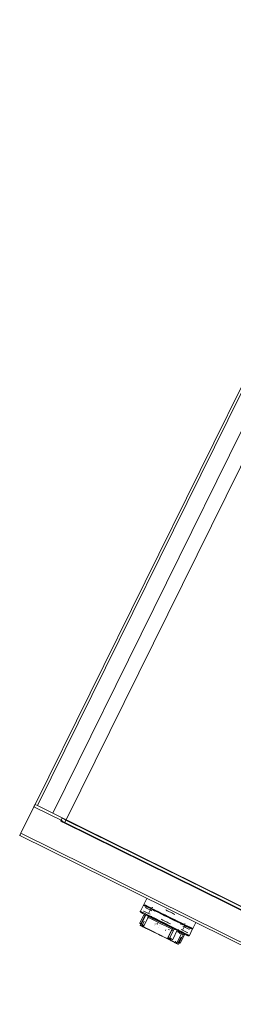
# Model space of a CAD drawing. Header units: metres. Extents: x 135583 to 135939, y 457896 to 458258.
# Tile 232 of 256: x 135799.749 to 135800.242, y 457921.037 to 457923.307. Entities that reach past the tile are written whole.
import ezdxf

# ---------------------------------------------------------------- set-up
doc = ezdxf.new("R2010")
doc.units = ezdxf.units.M
doc.layers.add('NIEUWE INSTALLATIE', color=250, linetype='Continuous', lineweight=0)

msp = doc.modelspace()

# ---------------------------------------------------------------- linework, layer by layer
at = {"layer": 'NIEUWE INSTALLATIE'}
for p, q in [((135802.4429, 457926.8765), (135799.7841, 457921.4978)), ((135799.7895, 457921.4951), (135802.4483, 457926.8738)), ((135799.8558, 457921.4623), (135802.5146, 457926.841)), ((135799.8251, 457921.4775), (135800.7114, 457923.2704)), ((135799.7815, 457921.4924), (135799.7513, 457921.4314)), ((135799.7815, 457921.4924), (135799.8478, 457921.4596)), ((135799.7895, 457921.4951), (135799.8251, 457921.4775)), ((135800.6312, 457921.079), (135799.8251, 457921.4775)), ((135799.8469, 457921.4667), (135799.8433, 457921.4596)), ((135799.8464, 457921.4658), (135799.8554, 457921.4614)), ((135799.8438, 457921.4605), (135799.8527, 457921.456)), ((135799.8484, 457921.4571), (135800.695, 457921.0386)), ((135799.8554, 457921.4614), (135799.8527, 457921.456)), ((135799.8527, 457921.456), (135800.6954, 457921.0395)), ((135800.6981, 457921.0449), (135799.8554, 457921.4614)), ((135799.7487, 457921.426), (135801.954, 457920.3359)), ((135799.7513, 457921.4314), (135801.9566, 457920.3413)), ((135800.0341, 457921.2654), (135800.0272, 457921.2516)), ((135800.0418, 457921.2811), (135800.0349, 457921.2672)), ((135800.0478, 457921.2598), (135800.0485, 457921.2594)), ((135800.0492, 457921.2591), (135800.0485, 457921.2594)), ((135800.0492, 457921.2591), (135800.05, 457921.2587)), ((135800.0259, 457921.224), (135800.0362, 457921.2449)), ((135800.0371, 457921.2411), (135800.0264, 457921.2196)), ((135800.0298, 457921.2221), (135800.0401, 457921.2429)), ((135800.0352, 457921.2169), (135800.0451, 457921.2371)), ((135800.0353, 457921.2176), (135800.0454, 457921.238)), ((135800.0458, 457921.2396), (135800.0445, 457921.2369)), ((135800.0445, 457921.2369), (135800.0449, 457921.2355)), ((135800.0453, 457921.2409), (135800.0449, 457921.24)), ((135800.0524, 457921.2586), (135800.0462, 457921.246)), ((135800.0475, 457921.2554), (135800.0507, 457921.2539)), ((135800.0507, 457921.2584), (135800.05, 457921.2587)), ((135800.0507, 457921.2583), (135800.0515, 457921.2579)), ((135800.0524, 457921.2575), (135800.0507, 457921.2539)), ((135800.0522, 457921.2576), (135800.0515, 457921.2579)), ((135800.0523, 457921.2576), (135800.0531, 457921.2572)), ((135800.0538, 457921.2568), (135800.0531, 457921.2571)), ((135800.0539, 457921.2568), (135800.0547, 457921.2563)), ((135800.0547, 457921.2569), (135800.0542, 457921.256)), ((135800.0542, 457921.256), (135800.0603, 457921.2514)), ((135800.0555, 457921.2559), (135800.0548, 457921.2563)), ((135800.0556, 457921.2559), (135800.0563, 457921.2556)), ((135800.0647, 457921.2514), (135800.0639, 457921.2518)), ((135800.0648, 457921.2514), (135800.0658, 457921.2509)), ((135800.0667, 457921.2504), (135800.0658, 457921.2508)), ((135800.0668, 457921.2504), (135800.0678, 457921.2499)), ((135800.0687, 457921.2494), (135800.0678, 457921.2499)), ((135800.0688, 457921.2494), (135800.0698, 457921.2489)), ((135800.0708, 457921.2484), (135800.0699, 457921.2489)), ((135800.0708, 457921.2484), (135800.0719, 457921.2478)), ((135800.0729, 457921.2474), (135800.072, 457921.2478)), ((135800.0729, 457921.2473), (135800.074, 457921.2468)), ((135800.075, 457921.2463), (135800.0741, 457921.2468)), ((135800.075, 457921.2463), (135800.0762, 457921.2458)), ((135800.0771, 457921.2453), (135800.0762, 457921.2457)), ((135800.0772, 457921.2452), (135800.0783, 457921.2447)), ((135800.0793, 457921.2442), (135800.0783, 457921.2447)), ((135800.0793, 457921.2442), (135800.0805, 457921.2436)), ((135800.0815, 457921.2431), (135800.0805, 457921.2436)), ((135800.0815, 457921.2431), (135800.0827, 457921.2425)), ((135800.0837, 457921.242), (135800.0827, 457921.2425)), ((135800.0837, 457921.242), (135800.0849, 457921.2414)), ((135800.0859, 457921.2409), (135800.0849, 457921.2414)), ((135800.031, 457921.2207), (135800.0347, 457921.2189)), ((135800.0358, 457921.2282), (135800.0312, 457921.2189)), ((135800.0356, 457921.2279), (135800.0314, 457921.2195)), ((135800.0961, 457921.2359), (135800.097, 457921.2354)), ((135800.0982, 457921.2348), (135800.0971, 457921.2354)), ((135800.0983, 457921.2348), (135800.0992, 457921.2343)), ((135800.1004, 457921.2338), (135800.0993, 457921.2343)), ((135800.1005, 457921.2337), (135800.1014, 457921.2333)), ((135800.1026, 457921.2327), (135800.1015, 457921.2332)), ((135800.1027, 457921.2327), (135800.1036, 457921.2322)), ((135800.1048, 457921.2316), (135800.1036, 457921.2322)), ((135800.1048, 457921.2316), (135800.1058, 457921.2311)), ((135800.1069, 457921.2305), (135800.1058, 457921.2311)), ((135800.107, 457921.2305), (135800.1079, 457921.2301)), ((135800.109, 457921.2295), (135800.1079, 457921.23)), ((135800.1091, 457921.2295), (135800.11, 457921.229)), ((135800.1111, 457921.2285), (135800.11, 457921.229)), ((135800.1112, 457921.2284), (135800.1121, 457921.228)), ((135800.1132, 457921.2275), (135800.1121, 457921.228)), ((135800.1132, 457921.2274), (135800.1141, 457921.227)), ((135800.1152, 457921.2265), (135800.1141, 457921.227)), ((135800.1152, 457921.2264), (135800.1161, 457921.226)), ((135800.1172, 457921.2255), (135800.1162, 457921.226)), ((135800.1172, 457921.2255), (135800.1181, 457921.225)), ((135800.1199, 457921.2219), (135800.1273, 457921.2199)), ((135800.1242, 457921.2075), (135800.1304, 457921.22)), ((135800.1264, 457921.2209), (135800.1257, 457921.2213)), ((135800.1264, 457921.2209), (135800.1272, 457921.2205)), ((135800.1281, 457921.2201), (135800.1272, 457921.2205)), ((135800.1295, 457921.2194), (135800.1278, 457921.2158)), ((135800.1281, 457921.2201), (135800.1288, 457921.2197)), ((135800.1297, 457921.2193), (135800.1289, 457921.2197)), ((135800.1297, 457921.2193), (135800.1304, 457921.2189)), ((135800.1313, 457921.2185), (135800.1305, 457921.2189)), ((135800.1309, 457921.2142), (135800.1327, 457921.2178)), ((135800.1313, 457921.2185), (135800.132, 457921.2182)), ((135800.1328, 457921.2178), (135800.132, 457921.2181)), ((135800.1328, 457921.2178), (135800.1334, 457921.2174)), ((135800.1342, 457921.2171), (135800.1335, 457921.2174)), ((135800.1479, 457921.2114), (135800.1548, 457921.2253)), ((135800.069, 457921.2136), (135800.0691, 457921.2136)), ((135800.086, 457921.2096), (135800.0861, 457921.2096)), ((135800.0868, 457921.2104), (135800.0867, 457921.2104)), ((135800.1001, 457921.2099), (135800.0902, 457921.1897)), ((135800.0905, 457921.1903), (135800.1006, 457921.2107)), ((135800.0922, 457921.2094), (135800.0922, 457921.2094)), ((135800.0948, 457921.1899), (135800.1051, 457921.2108)), ((135800.112, 457921.2074), (135800.1017, 457921.1866)), ((135800.1117, 457921.1791), (135800.1217, 457921.1993)), ((135800.1222, 457921.2), (135800.1121, 457921.1796)), ((135800.1211, 457921.1919), (135800.1151, 457921.1799)), ((135800.1152, 457921.1757), (135800.1258, 457921.1972)), ((135800.1166, 457921.2001), (135800.118, 457921.2005)), ((135800.118, 457921.2005), (135800.1193, 457921.2032)), ((135800.1191, 457921.1779), (135800.1294, 457921.1988)), ((135800.1202, 457921.2028), (135800.1207, 457921.2037)), ((135800.1401, 457921.1957), (135800.147, 457921.2096)), ((135800.0915, 457921.1908), (135800.0936, 457921.1897)), ((135800.1136, 457921.1799), (135800.1172, 457921.178))]:
    msp.add_line(p, q, dxfattribs=at)
at = {"layer": 'NIEUWE INSTALLATIE', "flags": 128}
for points in [[(135800.0354, 457921.2659), (135800.0354, 457921.2659), (135800.0353, 457921.2659), (135800.0353, 457921.266), (135800.0353, 457921.266), (135800.0352, 457921.266), (135800.0352, 457921.266), (135800.0352, 457921.2661), (135800.0351, 457921.2661), (135800.0351, 457921.2661), (135800.0351, 457921.2661), (135800.0351, 457921.2662), (135800.035, 457921.2662), (135800.035, 457921.2662), (135800.035, 457921.2663), (135800.035, 457921.2663), (135800.0349, 457921.2663), (135800.0349, 457921.2664), (135800.0349, 457921.2664), (135800.0349, 457921.2665), (135800.0349, 457921.2665), (135800.0349, 457921.2665), (135800.0349, 457921.2666), (135800.0349, 457921.2666), (135800.0349, 457921.2666), (135800.0348, 457921.2667), (135800.0348, 457921.2667), (135800.0348, 457921.2668), (135800.0348, 457921.2668), (135800.0348, 457921.2668), (135800.0348, 457921.2669), (135800.0348, 457921.2669), (135800.0349, 457921.267), (135800.0349, 457921.267), (135800.0349, 457921.267), (135800.0349, 457921.2671), (135800.0349, 457921.2671), (135800.0349, 457921.2672), (135800.0349, 457921.2672), (135800.0349, 457921.2672)], [(135800.0354, 457921.2659), (135800.0354, 457921.2659), (135800.0356, 457921.2658), (135800.0358, 457921.2657), (135800.0361, 457921.2655), (135800.0365, 457921.2654), (135800.037, 457921.2651), (135800.0376, 457921.2648), (135800.0382, 457921.2645), (135800.039, 457921.2641), (135800.0398, 457921.2637), (135800.0407, 457921.2633), (135800.0409, 457921.2632)], [(135800.0363, 457921.2654), (135800.036, 457921.2656), (135800.0357, 457921.2658), (135800.0355, 457921.2658), (135800.0354, 457921.2659), (135800.0354, 457921.2659)], [(135800.0354, 457921.2659), (135800.0354, 457921.2659), (135800.0356, 457921.2658), (135800.0358, 457921.2657), (135800.0361, 457921.2655)], [(135800.0409, 457921.2632), (135800.0403, 457921.2635), (135800.0394, 457921.2639), (135800.0386, 457921.2643), (135800.0379, 457921.2647), (135800.0373, 457921.265), (135800.0368, 457921.2652), (135800.0363, 457921.2654), (135800.036, 457921.2656), (135800.0357, 457921.2658), (135800.0355, 457921.2658), (135800.0354, 457921.2659), (135800.0354, 457921.2659)], [(135800.0539, 457921.2598), (135800.0539, 457921.2598), (135800.054, 457921.2598), (135800.054, 457921.2598), (135800.0541, 457921.2598), (135800.0542, 457921.2598), (135800.0542, 457921.2598), (135800.0543, 457921.2598), (135800.0544, 457921.2598), (135800.0544, 457921.2598), (135800.0545, 457921.2598), (135800.0546, 457921.2598), (135800.0546, 457921.2597), (135800.0547, 457921.2597), (135800.0547, 457921.2597), (135800.0547, 457921.2597)], [(135800.0547, 457921.2597), (135800.0548, 457921.2597), (135800.0549, 457921.2596), (135800.055, 457921.2595)], [(135800.0554, 457921.2594), (135800.0551, 457921.2595), (135800.0549, 457921.2596), (135800.0548, 457921.2596), (135800.0548, 457921.2597)], [(135800.0281, 457921.2489), (135800.028, 457921.2489), (135800.028, 457921.2489), (135800.0279, 457921.249), (135800.0278, 457921.249), (135800.0278, 457921.2491), (135800.0277, 457921.2491), (135800.0276, 457921.2492), (135800.0276, 457921.2492), (135800.0275, 457921.2493), (135800.0275, 457921.2494), (135800.0274, 457921.2494), (135800.0274, 457921.2495), (135800.0273, 457921.2495), (135800.0273, 457921.2496), (135800.0272, 457921.2497), (135800.0272, 457921.2498), (135800.0272, 457921.2498), (135800.0271, 457921.2499), (135800.0271, 457921.25), (135800.0271, 457921.2501), (135800.0271, 457921.2501), (135800.027, 457921.2502), (135800.027, 457921.2503), (135800.027, 457921.2504), (135800.027, 457921.2504), (135800.027, 457921.2505), (135800.027, 457921.2506), (135800.027, 457921.2507), (135800.027, 457921.2508), (135800.027, 457921.2508), (135800.027, 457921.2509), (135800.027, 457921.251), (135800.027, 457921.2511), (135800.027, 457921.2512), (135800.0271, 457921.2512), (135800.0271, 457921.2513), (135800.0271, 457921.2514), (135800.0271, 457921.2515), (135800.0272, 457921.2515), (135800.0272, 457921.2516)], [(135800.0294, 457921.2482), (135800.029, 457921.2484), (135800.0286, 457921.2486), (135800.0284, 457921.2487), (135800.0282, 457921.2488), (135800.0281, 457921.2489), (135800.0281, 457921.2489)], [(135800.0281, 457921.2489), (135800.0281, 457921.2489), (135800.0283, 457921.2488), (135800.0285, 457921.2487), (135800.0288, 457921.2485), (135800.0292, 457921.2483), (135800.0297, 457921.2481), (135800.0302, 457921.2478), (135800.0309, 457921.2475), (135800.0316, 457921.2471), (135800.0324, 457921.2467), (135800.0333, 457921.2463), (135800.0335, 457921.2462)], [(135800.0371, 457921.2411), (135800.0371, 457921.2412), (135800.0372, 457921.2413), (135800.0372, 457921.2414), (135800.0373, 457921.2415), (135800.0373, 457921.2416), (135800.0373, 457921.2418), (135800.0373, 457921.2419), (135800.0374, 457921.242), (135800.0374, 457921.2421), (135800.0374, 457921.2422), (135800.0374, 457921.2424), (135800.0374, 457921.2425), (135800.0374, 457921.2426), (135800.0374, 457921.2427), (135800.0374, 457921.2428), (135800.0373, 457921.243), (135800.0373, 457921.2431), (135800.0373, 457921.2432), (135800.0373, 457921.2433), (135800.0372, 457921.2434), (135800.0372, 457921.2435), (135800.0371, 457921.2436), (135800.0371, 457921.2438), (135800.037, 457921.2439), (135800.037, 457921.244), (135800.0369, 457921.2441), (135800.0368, 457921.2442), (135800.0368, 457921.2443), (135800.0367, 457921.2444), (135800.0366, 457921.2444), (135800.0365, 457921.2445), (135800.0364, 457921.2446), (135800.0363, 457921.2447), (135800.0362, 457921.2448), (135800.0362, 457921.2448), (135800.0361, 457921.2449), (135800.036, 457921.245), (135800.0359, 457921.245), (135800.0357, 457921.2451), (135800.0357, 457921.2451)], [(135800.0376, 457921.2442), (135800.0389, 457921.2435), (135800.0403, 457921.2429), (135800.0417, 457921.2422), (135800.0431, 457921.2414), (135800.0447, 457921.2407), (135800.0463, 457921.2399), (135800.0479, 457921.2391), (135800.0486, 457921.2387)], [(135800.0514, 457921.2373), (135800.0532, 457921.2364), (135800.0551, 457921.2355), (135800.057, 457921.2346), (135800.059, 457921.2336), (135800.0609, 457921.2326), (135800.063, 457921.2316), (135800.065, 457921.2306), (135800.0671, 457921.2296), (135800.0692, 457921.2285), (135800.0713, 457921.2275), (135800.0735, 457921.2264), (135800.0756, 457921.2254), (135800.0778, 457921.2243), (135800.08, 457921.2232), (135800.0822, 457921.2221), (135800.0844, 457921.2211), (135800.0866, 457921.22), (135800.0887, 457921.2189), (135800.0909, 457921.2178), (135800.0931, 457921.2168), (135800.0952, 457921.2157), (135800.0973, 457921.2147), (135800.0994, 457921.2136), (135800.1015, 457921.2126), (135800.1035, 457921.2116), (135800.1055, 457921.2106), (135800.1075, 457921.2096), (135800.1094, 457921.2087), (135800.1113, 457921.2077), (135800.1132, 457921.2068)], [(135800.0535, 457921.2393), (135800.0534, 457921.2394), (135800.0534, 457921.2394), (135800.0533, 457921.2394), (135800.0533, 457921.2395), (135800.0532, 457921.2395), (135800.0532, 457921.2395), (135800.0531, 457921.2396), (135800.0531, 457921.2396)], [(135800.1069, 457921.2439), (135800.1051, 457921.2448), (135800.1034, 457921.2457), (135800.1016, 457921.2466), (135800.0998, 457921.2474), (135800.098, 457921.2483), (135800.0963, 457921.2492), (135800.0945, 457921.2501), (135800.0927, 457921.251), (135800.0909, 457921.2518), (135800.0891, 457921.2527), (135800.0874, 457921.2536), (135800.0856, 457921.2545)], [(135800.0859, 457921.2409), (135800.0882, 457921.2398), (135800.0904, 457921.2387), (135800.0926, 457921.2376), (135800.0948, 457921.2365)], [(135800.096, 457921.2359), (135800.0938, 457921.237), (135800.0916, 457921.2381), (135800.0894, 457921.2392), (135800.0871, 457921.2403)], [(135800.0278, 457921.2183), (135800.0277, 457921.2184), (135800.0276, 457921.2185), (135800.0274, 457921.2185), (135800.0273, 457921.2186), (135800.0272, 457921.2187), (135800.0271, 457921.2188), (135800.027, 457921.2189), (135800.0269, 457921.219), (135800.0268, 457921.2191), (135800.0267, 457921.2192), (135800.0267, 457921.2193), (135800.0266, 457921.2194), (135800.0265, 457921.2195), (135800.0264, 457921.2196)], [(135800.0368, 457921.2139), (135800.0358, 457921.2144), (135800.0348, 457921.2149), (135800.0339, 457921.2153), (135800.0331, 457921.2157), (135800.0323, 457921.2161), (135800.0315, 457921.2165), (135800.0309, 457921.2168), (135800.0303, 457921.2171), (135800.0297, 457921.2174), (135800.0292, 457921.2176), (135800.0288, 457921.2178), (135800.0285, 457921.218), (135800.0282, 457921.2181), (135800.028, 457921.2182), (135800.0279, 457921.2183), (135800.0278, 457921.2183)], [(135800.0278, 457921.2183), (135800.0278, 457921.2183), (135800.0279, 457921.2183), (135800.0281, 457921.2182), (135800.0283, 457921.2181), (135800.0286, 457921.2179), (135800.029, 457921.2177), (135800.0295, 457921.2175), (135800.03, 457921.2173), (135800.0305, 457921.217), (135800.0312, 457921.2167), (135800.0319, 457921.2163), (135800.0326, 457921.216), (135800.0334, 457921.2156), (135800.0343, 457921.2151), (135800.0353, 457921.2147), (135800.0363, 457921.2142), (135800.0373, 457921.2136), (135800.0384, 457921.2131), (135800.0396, 457921.2125), (135800.0408, 457921.2119), (135800.042, 457921.2113), (135800.0433, 457921.2107), (135800.0447, 457921.21), (135800.046, 457921.2093), (135800.0475, 457921.2086), (135800.0489, 457921.2079), (135800.0504, 457921.2072), (135800.0519, 457921.2064), (135800.0535, 457921.2056), (135800.0551, 457921.2049), (135800.0567, 457921.2041), (135800.0583, 457921.2033), (135800.06, 457921.2024), (135800.0616, 457921.2016), (135800.0633, 457921.2008), (135800.065, 457921.1999), (135800.0667, 457921.1991), (135800.0684, 457921.1983), (135800.0701, 457921.1974), (135800.0718, 457921.1966), (135800.0736, 457921.1957), (135800.0753, 457921.1949), (135800.077, 457921.194), (135800.0786, 457921.1932), (135800.0803, 457921.1924), (135800.082, 457921.1916), (135800.0836, 457921.1907), (135800.0852, 457921.1899), (135800.0868, 457921.1892), (135800.0884, 457921.1884), (135800.0899, 457921.1876), (135800.0915, 457921.1869), (135800.0929, 457921.1861), (135800.0944, 457921.1854), (135800.0958, 457921.1847), (135800.0971, 457921.1841), (135800.0985, 457921.1834), (135800.0997, 457921.1828), (135800.101, 457921.1822), (135800.1022, 457921.1816), (135800.1033, 457921.181), (135800.1044, 457921.1805), (135800.1054, 457921.18), (135800.1064, 457921.1795), (135800.1073, 457921.1791), (135800.1081, 457921.1786), (135800.1089, 457921.1782), (135800.1097, 457921.1779), (135800.1103, 457921.1776), (135800.1109, 457921.1773), (135800.1115, 457921.177), (135800.1119, 457921.1767), (135800.1124, 457921.1765), (135800.1127, 457921.1764), (135800.113, 457921.1762), (135800.1132, 457921.1761), (135800.1133, 457921.1761), (135800.1134, 457921.176)], [(135800.0567, 457921.2328), (135800.056, 457921.2341), (135800.0553, 457921.2353)], [(135800.0599, 457921.2192), (135800.0598, 457921.2192), (135800.0598, 457921.2192)], [(135800.0611, 457921.222), (135800.0611, 457921.2219), (135800.0611, 457921.2219)], [(135800.0611, 457921.2219), (135800.0612, 457921.2219), (135800.0612, 457921.2219)], [(135800.0672, 457921.2218), (135800.0661, 457921.2226), (135800.0649, 457921.2234)], [(135800.0713, 457921.218), (135800.0713, 457921.2181), (135800.0712, 457921.2181), (135800.0712, 457921.2181)], [(135800.0751, 457921.2329), (135800.0768, 457921.232), (135800.0786, 457921.2312), (135800.0803, 457921.2303), (135800.0821, 457921.2294), (135800.0839, 457921.2285), (135800.0857, 457921.2277), (135800.0875, 457921.2268), (135800.0893, 457921.2259), (135800.091, 457921.225), (135800.0928, 457921.2241), (135800.0946, 457921.2233), (135800.0963, 457921.2224)], [(135800.1299, 457921.2225), (135800.1298, 457921.2226), (135800.1297, 457921.2226), (135800.1296, 457921.2227), (135800.1294, 457921.2228)], [(135800.1295, 457921.2227), (135800.1297, 457921.2226), (135800.1298, 457921.2226), (135800.1299, 457921.2226)], [(135800.1299, 457921.2225), (135800.1299, 457921.2225), (135800.13, 457921.2225), (135800.13, 457921.2225), (135800.1301, 457921.2224), (135800.1301, 457921.2224), (135800.1302, 457921.2223), (135800.1302, 457921.2223), (135800.1303, 457921.2223), (135800.1303, 457921.2222), (135800.1304, 457921.2222), (135800.1304, 457921.2221), (135800.1305, 457921.2221), (135800.1305, 457921.222), (135800.1305, 457921.222)], [(135800.1411, 457921.2137), (135800.1417, 457921.2134), (135800.1426, 457921.2129), (135800.1433, 457921.2125), (135800.144, 457921.2122), (135800.1447, 457921.2119), (135800.1452, 457921.2116), (135800.1456, 457921.2114), (135800.146, 457921.2112), (135800.1463, 457921.2111), (135800.1465, 457921.211), (135800.1465, 457921.211), (135800.1466, 457921.211)], [(135800.1466, 457921.211), (135800.1465, 457921.211), (135800.1464, 457921.211), (135800.1462, 457921.2111), (135800.1458, 457921.2113), (135800.1454, 457921.2115), (135800.145, 457921.2117), (135800.1444, 457921.212), (135800.1437, 457921.2123), (135800.143, 457921.2127), (135800.1422, 457921.2131), (135800.1413, 457921.2136), (135800.1411, 457921.2137)], [(135800.0845, 457921.2059), (135800.0846, 457921.2059), (135800.0846, 457921.2059), (135800.0846, 457921.2059)], [(135800.0846, 457921.207), (135800.0846, 457921.207), (135800.0846, 457921.207)], [(135800.0848, 457921.2069), (135800.0847, 457921.2069), (135800.0847, 457921.207), (135800.0846, 457921.207)], [(135800.0846, 457921.207), (135800.0846, 457921.207), (135800.0846, 457921.207)], [(135800.086, 457921.2097), (135800.0859, 457921.2097), (135800.0859, 457921.2097)], [(135800.0859, 457921.2097), (135800.0859, 457921.2097), (135800.086, 457921.2097)], [(135800.0945, 457921.2087), (135800.0931, 457921.2091), (135800.0922, 457921.2094)], [(135800.1028, 457921.2076), (135800.1014, 457921.2076), (135800.1, 457921.2077)], [(135800.1149, 457921.209), (135800.1149, 457921.209), (135800.1148, 457921.2091), (135800.1148, 457921.2091), (135800.1147, 457921.2091), (135800.1146, 457921.2091), (135800.1146, 457921.2091), (135800.1145, 457921.2091), (135800.1145, 457921.2092)], [(135800.1169, 457921.205), (135800.1184, 457921.2042), (135800.12, 457921.2034), (135800.1216, 457921.2027), (135800.1231, 457921.2019), (135800.1245, 457921.2012), (135800.1259, 457921.2005), (135800.1272, 457921.1999), (135800.1285, 457921.1993)], [(135800.1298, 457921.1986), (135800.1297, 457921.1986), (135800.1296, 457921.1987), (135800.1295, 457921.1987), (135800.1294, 457921.1988), (135800.1293, 457921.1988), (135800.1292, 457921.1988), (135800.129, 457921.1988), (135800.1289, 457921.1989), (135800.1288, 457921.1989), (135800.1287, 457921.1989), (135800.1286, 457921.1989), (135800.1285, 457921.1989), (135800.1283, 457921.1989), (135800.1282, 457921.1989), (135800.1281, 457921.1989), (135800.128, 457921.1988), (135800.1279, 457921.1988), (135800.1277, 457921.1988), (135800.1276, 457921.1988), (135800.1275, 457921.1987), (135800.1274, 457921.1987), (135800.1273, 457921.1986), (135800.1272, 457921.1986), (135800.1271, 457921.1985), (135800.127, 457921.1985), (135800.1269, 457921.1984), (135800.1268, 457921.1983), (135800.1267, 457921.1983), (135800.1266, 457921.1982), (135800.1265, 457921.1981), (135800.1264, 457921.198), (135800.1263, 457921.1979), (135800.1262, 457921.1978), (135800.1262, 457921.1977), (135800.1261, 457921.1977), (135800.126, 457921.1976), (135800.126, 457921.1975), (135800.1259, 457921.1974), (135800.1258, 457921.1972), (135800.1258, 457921.1972)], [(135800.1321, 457921.1975), (135800.1327, 457921.1972), (135800.1335, 457921.1968), (135800.1343, 457921.1964), (135800.135, 457921.196), (135800.1356, 457921.1957), (135800.1361, 457921.1955), (135800.1366, 457921.1953), (135800.1369, 457921.1951), (135800.1372, 457921.1949), (135800.1374, 457921.1949), (135800.1375, 457921.1948), (135800.1375, 457921.1948)], [(135800.1375, 457921.1948), (135800.1374, 457921.1948), (135800.1373, 457921.1949), (135800.1371, 457921.195), (135800.1368, 457921.1952), (135800.1364, 457921.1953)], [(135800.1401, 457921.1957), (135800.1401, 457921.1956), (135800.1401, 457921.1956), (135800.14, 457921.1955), (135800.14, 457921.1954), (135800.1399, 457921.1954), (135800.1399, 457921.1953), (135800.1398, 457921.1953), (135800.1398, 457921.1952), (135800.1397, 457921.1951), (135800.1397, 457921.1951), (135800.1396, 457921.195), (135800.1395, 457921.195), (135800.1395, 457921.1949), (135800.1394, 457921.1949), (135800.1393, 457921.1949), (135800.1393, 457921.1948), (135800.1392, 457921.1948), (135800.1391, 457921.1948), (135800.139, 457921.1947), (135800.139, 457921.1947), (135800.1389, 457921.1947), (135800.1388, 457921.1947), (135800.1387, 457921.1946), (135800.1387, 457921.1946), (135800.1386, 457921.1946), (135800.1385, 457921.1946), (135800.1384, 457921.1946), (135800.1383, 457921.1946), (135800.1383, 457921.1946), (135800.1382, 457921.1946), (135800.1381, 457921.1946), (135800.138, 457921.1946), (135800.1379, 457921.1946), (135800.1379, 457921.1947), (135800.1378, 457921.1947), (135800.1377, 457921.1947), (135800.1376, 457921.1947), (135800.1376, 457921.1948), (135800.1375, 457921.1948), (135800.1375, 457921.1948)], [(135800.1456, 457921.2114), (135800.146, 457921.2112), (135800.1463, 457921.2111), (135800.1465, 457921.211), (135800.1465, 457921.211), (135800.1466, 457921.211)], [(135800.1466, 457921.211), (135800.1465, 457921.211), (135800.1464, 457921.211), (135800.1462, 457921.2111), (135800.1458, 457921.2113)], [(135800.1479, 457921.2114), (135800.1479, 457921.2114), (135800.1479, 457921.2113), (135800.1478, 457921.2113), (135800.1478, 457921.2113), (135800.1478, 457921.2112), (135800.1478, 457921.2112), (135800.1477, 457921.2112), (135800.1477, 457921.2111), (135800.1477, 457921.2111), (135800.1477, 457921.2111), (135800.1476, 457921.2111), (135800.1476, 457921.211), (135800.1476, 457921.211), (135800.1475, 457921.211), (135800.1475, 457921.211), (135800.1475, 457921.211), (135800.1474, 457921.2109), (135800.1474, 457921.2109), (135800.1473, 457921.2109), (135800.1473, 457921.2109), (135800.1473, 457921.2109), (135800.1472, 457921.2109), (135800.1472, 457921.2109), (135800.1472, 457921.2109), (135800.1471, 457921.2109), (135800.1471, 457921.2109), (135800.147, 457921.2108), (135800.147, 457921.2108), (135800.147, 457921.2108), (135800.1469, 457921.2109), (135800.1469, 457921.2109), (135800.1468, 457921.2109), (135800.1468, 457921.2109), (135800.1468, 457921.2109), (135800.1467, 457921.2109), (135800.1467, 457921.2109), (135800.1466, 457921.2109), (135800.1466, 457921.2109), (135800.1466, 457921.2109)], [(135800.1466, 457921.211), (135800.1466, 457921.2109), (135800.1466, 457921.2109), (135800.1467, 457921.2109), (135800.1467, 457921.2109), (135800.1467, 457921.2108), (135800.1468, 457921.2108), (135800.1468, 457921.2108), (135800.1468, 457921.2108), (135800.1468, 457921.2107), (135800.1469, 457921.2107), (135800.1469, 457921.2107), (135800.1469, 457921.2106), (135800.1469, 457921.2106), (135800.147, 457921.2106), (135800.147, 457921.2105), (135800.147, 457921.2105), (135800.147, 457921.2105), (135800.147, 457921.2104), (135800.1471, 457921.2104), (135800.1471, 457921.2104), (135800.1471, 457921.2103), (135800.1471, 457921.2103), (135800.1471, 457921.2102), (135800.1471, 457921.2102), (135800.1471, 457921.2102), (135800.1471, 457921.2101), (135800.1471, 457921.2101), (135800.1471, 457921.21), (135800.1471, 457921.21), (135800.1471, 457921.21), (135800.1471, 457921.2099), (135800.1471, 457921.2099), (135800.1471, 457921.2098), (135800.1471, 457921.2098), (135800.1471, 457921.2098), (135800.1471, 457921.2097), (135800.147, 457921.2097), (135800.147, 457921.2097), (135800.147, 457921.2096)], [(135800.1134, 457921.176), (135800.1134, 457921.176), (135800.1133, 457921.1761), (135800.1131, 457921.1762), (135800.1129, 457921.1763), (135800.1125, 457921.1765), (135800.1122, 457921.1766), (135800.1117, 457921.1769), (135800.1112, 457921.1771), (135800.1107, 457921.1774), (135800.11, 457921.1777), (135800.1093, 457921.178), (135800.1086, 457921.1784), (135800.1077, 457921.1788), (135800.1069, 457921.1793), (135800.1059, 457921.1797), (135800.1049, 457921.1802), (135800.1039, 457921.1807)], [(135800.1152, 457921.1757), (135800.1151, 457921.1757), (135800.1149, 457921.1757), (135800.1148, 457921.1757), (135800.1147, 457921.1757), (135800.1145, 457921.1757), (135800.1144, 457921.1757), (135800.1143, 457921.1757), (135800.1141, 457921.1758), (135800.114, 457921.1758), (135800.1139, 457921.1758), (135800.1138, 457921.1759), (135800.1136, 457921.1759), (135800.1135, 457921.176), (135800.1134, 457921.176)]]:
    msp.add_lwpolyline(points, dxfattribs=at)
at = {"layer": 'NIEUWE INSTALLATIE'}
for centre, major_axis, ratio, start_param, end_param in [((135799.7815, 457921.4924), (0.00266, 0.00538), 0.000001, 4.712388, 6.283185), ((135799.7895, 457921.4951), (-0.00538, 0.00266), 0.000001, 0, 1.570796), ((135799.8523, 457921.4551), (-0.00896, 0.00443), 0.000001, 0.000807, 1.11977), ((135799.7513, 457921.4314), (0.00266, 0.00538), 0.000001, 3.141592, 4.712388), ((135800.0905, 457921.2375), (-0.0565, 0.0279), 0.000001, 6.27831, 9.424778), ((135800.0914, 457921.2393), (-0.0565, 0.0279), 0.000001, 0, 3.141593), ((135800.091, 457921.2384), (-0.0556, 0.0275), 0.000001, 0, 0.646937), ((135800.091, 457921.2384), (-0.0556, 0.0275), 0.000001, 0, 0.645682), ((135800.0892, 457921.2348), (-0.0509, 0.0251), 0.000001, 5.91709, 6.892092), ((135800.0837, 457921.2236), (-0.0565, 0.0279), 0.000001, 0.000395, 3.141593), ((135800.0828, 457921.2218), (-0.0547, 0.027), 0.000001, 0.001748, 0.570159), ((135800.0852, 457921.2268), (-0.0509, 0.0251), 0.000001, 5.489973, 7.07699), ((135800.0826, 457921.2214), (-0.0377, 0.0186), 0.000001, 0, 2.095183), ((135800.0815, 457921.2192), (-0.0444, 0.0219), 0.000001, 0.614497, 2.005245), ((135800.083, 457921.2223), (-0.0377, 0.0186), 0.000001, 0, 0.199123), ((135800.083, 457921.2223), (-0.0412, 0.0204), 0.000001, 0.523599, 3.139689), ((135800.0828, 457921.2218), (-0.0547, 0.027), 0.000001, 0.897537, 0.952733), ((135800.0892, 457921.2348), (-0.0471, 0.0233), 0.000001, 5.576214, 5.711667), ((135800.0908, 457921.238), (-0.0365, 0.0181), 0.000001, 6.280916, 7.286022), ((135800.0833, 457921.223), (-0.0323, 0.016), 0.000001, 0.523599, 2.614314), ((135800.0912, 457921.2389), (-0.039, 0.0193), 0.000001, 0.427964, 0.592389), ((135800.091, 457921.2384), (-0.0556, 0.0275), 0.000001, 0.897598, 1.048917), ((135800.091, 457921.2384), (-0.0556, 0.0275), 0.000001, 0.897598, 1.049934), ((135800.0912, 457921.2389), (-0.0365, 0.0181), 0.000001, 0.524013, 0.76581), ((135800.0912, 457921.2389), (-0.039, 0.0193), 0.000001, 0.861008, 1.034665), ((135800.078, 457921.2445), (0.000133, 0.000269), 0.275637, 4.712389, 6.283186), ((135800.0908, 457921.2382), (-0.0462, 0.0228), 0.000001, 1.291544, 1.850407), ((135800.0783, 457921.245), (0.000133, 0.000269), 0.275637, 3.141593, 4.712389), ((135800.0911, 457921.2387), (-0.0462, 0.0228), 0.000001, 1.29145, 1.850049), ((135800.0912, 457921.2389), (-0.0399, 0.0197), 0.000001, 1.291544, 1.850196), ((135800.0708, 457921.1976), (-0.0444, 0.0219), 0.000001, 0, 3.141593), ((135800.0721, 457921.2003), (-0.0499, 0.0247), 0.000001, 0.444522, 0.60608), ((135800.0715, 457921.199), (-0.0444, 0.0219), 0.000001, 0.433868, 0.612749), ((135800.1036, 457921.2318), (0.000133, 0.000269), 0.275638, 6.283185, 7.853981), ((135800.1039, 457921.2324), (0.000133, 0.000269), 0.275638, 1.570796, 3.141592), ((135800.0908, 457921.238), (-0.0365, 0.0181), 0.000001, 2.101073, 3.14159), ((135800.0912, 457921.2389), (-0.039, 0.0193), 0.000001, 2.102743, 2.366666), ((135800.091, 457921.2384), (-0.0556, 0.0275), 0.000001, 2.092572, 2.243757), ((135800.091, 457921.2384), (-0.0556, 0.0275), 0.000001, 2.092572, 2.243757), ((135800.0912, 457921.2389), (-0.0365, 0.0181), 0.000001, 2.473516, 2.617994), ((135800.0912, 457921.2389), (-0.039, 0.0193), 0.000001, 3.400442, 3.716689), ((135800.0912, 457921.2389), (-0.039, 0.0193), 0.000001, 2.566571, 2.883284), ((135800.0892, 457921.2348), (-0.0471, 0.0233), 0.000001, 2.431668, 2.458941), ((135800.0892, 457921.2348), (-0.0509, 0.0251), 0.000001, 2.356194, 3.142121), ((135800.091, 457921.2384), (-0.0556, 0.0275), 0.000001, 2.494147, 3.139623), ((135800.091, 457921.2384), (-0.0556, 0.0275), 0.000001, 2.494147, 3.139623), ((135800.0815, 457921.2192), (-0.0444, 0.0219), 0.000001, 2.296137, 3.141593), ((135800.0828, 457921.2218), (-0.0547, 0.027), 0.000001, 2.16848, 2.243995), ((135800.0826, 457921.2214), (-0.0368, 0.0182), 0.000001, 2.617994, 2.697939), ((135800.0826, 457921.2214), (-0.0377, 0.0186), 0.000001, 2.617994, 3.142814), ((135800.0852, 457921.2268), (-0.0509, 0.0251), 0.000001, 2.348381, 3.141545), ((135800.0828, 457921.2218), (-0.0547, 0.027), 0.000001, 2.589852, 3.141593), ((135800.0715, 457921.199), (-0.0444, 0.0219), 0.000001, 2.005035, 2.183546), ((135800.0721, 457921.2003), (-0.0499, 0.0247), 0.000001, 2.015318, 2.172189), ((135800.0715, 457921.199), (-0.0444, 0.0219), 0.000001, 3.57665, 3.665191), ((135800.0721, 457921.2003), (-0.0457, 0.0226), 0.000001, 3.581452, 3.665191)]:
    msp.add_ellipse(centre, major_axis=major_axis, ratio=ratio, start_param=start_param, end_param=end_param, dxfattribs=at)
for points, knots in [([(135799.8525, 457921.4639), (135799.8526, 457921.4638), (135799.8531, 457921.4635), (135799.8541, 457921.4626), (135799.8549, 457921.4619), (135799.8554, 457921.4614)], [0.1428571, 0.1428571, 0.1428571, 0.1428571, 0.2857143, 0.5714286, 1, 1, 1, 1]), ([(135799.8527, 457921.456), (135799.8525, 457921.4561), (135799.8521, 457921.4561), (135799.8514, 457921.4562), (135799.8508, 457921.4564), (135799.8502, 457921.4565), (135799.8495, 457921.4566), (135799.8489, 457921.4568), (135799.8486, 457921.457), (135799.8484, 457921.4571)], [0, 0, 0, 0, 0.1428571, 0.2857143, 0.4285714, 0.5714286, 0.7142857, 0.8571429, 0.9999998, 0.9999998, 0.9999998, 0.9999998]), ([(135800.0454, 457921.238), (135800.0455, 457921.2382), (135800.0455, 457921.2387), (135800.0454, 457921.2396), (135800.045, 457921.2404), (135800.0444, 457921.2408), (135800.0441, 457921.2409)], [0, 0, 0, 0, 0.2, 0.4, 0.7, 1, 1, 1, 1]), ([(135800.0314, 457921.2195), (135800.0314, 457921.2197), (135800.0314, 457921.2201), (135800.0311, 457921.2206), (135800.0309, 457921.2207), (135800.0307, 457921.2208)], [0, 0, 0, 0, 0.4, 0.7, 1, 1, 1, 1]), ([(135800.0347, 457921.2189), (135800.0348, 457921.2188), (135800.0351, 457921.2185), (135800.0353, 457921.2181), (135800.0354, 457921.2177), (135800.0353, 457921.2176)], [0, 0, 0, 0, 0.4, 0.7, 1, 1, 1, 1]), ([(135800.1015, 457921.2117), (135800.1014, 457921.2116), (135800.1011, 457921.2114), (135800.1008, 457921.211), (135800.1006, 457921.2107)], [0.6, 0.6, 0.6, 0.6, 0.7, 1, 1, 1, 1]), ([(135800.1222, 457921.2), (135800.1225, 457921.2003), (135800.1231, 457921.2008), (135800.1242, 457921.2011), (135800.125, 457921.201), (135800.1254, 457921.2008)], [-1, -1, -1, -1, -0.7, -0.4, 0, 0, 0, 0]), ([(135800.0905, 457921.1903), (135800.0906, 457921.1905), (135800.0909, 457921.1907), (135800.0912, 457921.1908), (135800.0914, 457921.1908), (135800.0915, 457921.1908)], [0, 0, 0, 0, 0.4, 0.7, 1, 1, 1, 1]), ([(135800.0983, 457921.1874), (135800.0982, 457921.1874), (135800.098, 457921.1874), (135800.0977, 457921.1872), (135800.0974, 457921.187), (135800.0973, 457921.1869)], [0, 0, 0, 0, 0.4, 0.7, 1, 1, 1, 1]), ([(135800.1087, 457921.1819), (135800.1087, 457921.1819), (135800.1085, 457921.1818), (135800.1083, 457921.1817), (135800.1082, 457921.1816)], [0.6, 0.6, 0.6, 0.6, 0.7, 1, 1, 1, 1]), ([(135800.1121, 457921.1796), (135800.1123, 457921.1798), (135800.1126, 457921.1799), (135800.1131, 457921.18), (135800.1134, 457921.1799), (135800.1136, 457921.1799)], [0, 0, 0, 0, 0.4, 0.7, 1, 1, 1, 1])]:
    msp.add_open_spline(points, degree=3, knots=knots, dxfattribs=at)
for points in [[(135800.0453, 457921.2375), (135800.0454, 457921.2377), (135800.0454, 457921.2378), (135800.0454, 457921.238)], [(135800.0271, 457921.2226), (135800.0269, 457921.2227), (135800.0265, 457921.2229), (135800.0261, 457921.2234), (135800.0259, 457921.2238), (135800.0259, 457921.224)], [(135800.0259, 457921.224), (135800.0265, 457921.2236), (135800.0277, 457921.2229), (135800.0291, 457921.2223), (135800.0298, 457921.2221)], [(135800.0298, 457921.2221), (135800.0299, 457921.2219), (135800.0301, 457921.2215), (135800.0305, 457921.221), (135800.0308, 457921.2208), (135800.031, 457921.2207)], [(135800.0312, 457921.2189), (135800.0313, 457921.219), (135800.0314, 457921.2192), (135800.0314, 457921.2194), (135800.0314, 457921.2195)], [(135800.0353, 457921.2176), (135800.0353, 457921.2174), (135800.0353, 457921.2172), (135800.0352, 457921.217), (135800.0352, 457921.2169)], [(135800.1006, 457921.2107), (135800.1005, 457921.2106), (135800.1003, 457921.2103), (135800.1002, 457921.2101), (135800.1001, 457921.2099)], [(135800.1208, 457921.2029), (135800.121, 457921.2029), (135800.1212, 457921.2028), (135800.1214, 457921.2027)], [(135800.1217, 457921.1993), (135800.1218, 457921.1994), (135800.1219, 457921.1997), (135800.1221, 457921.1999), (135800.1222, 457921.2)], [(135800.0902, 457921.1897), (135800.0902, 457921.1898), (135800.0903, 457921.19), (135800.0904, 457921.1902), (135800.0905, 457921.1903)], [(135800.0936, 457921.1897), (135800.0937, 457921.1897), (135800.094, 457921.1896), (135800.0944, 457921.1897), (135800.0947, 457921.1898), (135800.0948, 457921.1899)], [(135800.0948, 457921.1899), (135800.0959, 457921.1893), (135800.0982, 457921.1881), (135800.1005, 457921.187), (135800.1017, 457921.1866)], [(135800.0973, 457921.1869), (135800.0973, 457921.1868), (135800.0972, 457921.1867), (135800.0971, 457921.1865), (135800.097, 457921.1864)], [(135800.1017, 457921.1866), (135800.1015, 457921.1865), (135800.1012, 457921.1863), (135800.1008, 457921.1862), (135800.1006, 457921.1863), (135800.1004, 457921.1863)], [(135800.1082, 457921.1816), (135800.1081, 457921.1815), (135800.1079, 457921.1813), (135800.1078, 457921.1811), (135800.1078, 457921.181)], [(135800.1117, 457921.1791), (135800.1118, 457921.1792), (135800.1119, 457921.1794), (135800.112, 457921.1795), (135800.1121, 457921.1796)], [(135800.1151, 457921.1799), (135800.1149, 457921.1798), (135800.1145, 457921.1797), (135800.1139, 457921.1798), (135800.1135, 457921.1799), (135800.1133, 457921.18)], [(135800.1191, 457921.1779), (135800.1184, 457921.1782), (135800.117, 457921.1788), (135800.1158, 457921.1795), (135800.1151, 457921.1799)], [(135800.1172, 457921.178), (135800.1174, 457921.1779), (135800.1178, 457921.1778), (135800.1184, 457921.1778), (135800.1189, 457921.1779), (135800.1191, 457921.1779)]]:
    msp.add_open_spline(points, degree=3, dxfattribs=at)

doc.saveas('drawing.dxf')
